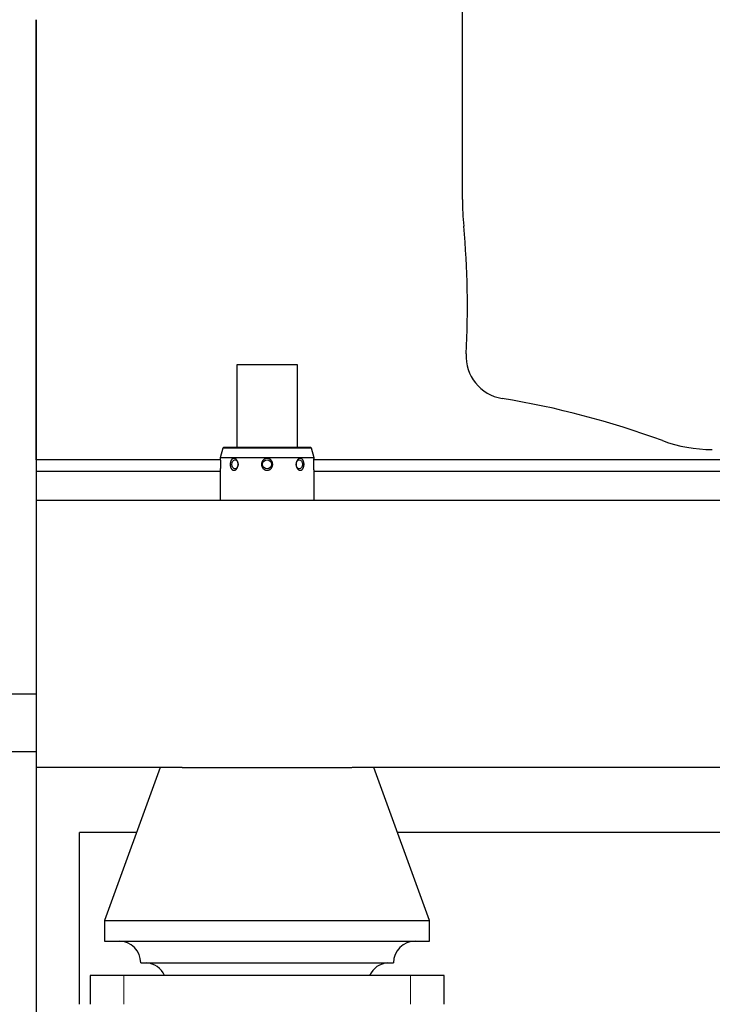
# Model space of a CAD drawing. Header units: inches. Extents: x 0 to 23760, y -13 to 16800.
# Tile 96 of 256: x 2899 to 3379, y 11462 to 12144. Entities that reach past the tile are written whole.
import ezdxf

# ---------------------------------------------------------------- set-up
doc = ezdxf.new("R2010")
doc.units = ezdxf.units.IN
doc.layers.add('1', color=7, linetype='Continuous', true_color=0xffffff)
doc.layers.add('254', color=7, linetype='Continuous', true_color=0xffffff)
doc.styles.add('latin_extended', font='simplex.shx')
doc.dimstyles.get("Standard").update_dxf_attribs({"dimtxt": 0.18, "dimasz": 0.18, "dimexe": 0.18, "dimexo": 0.0625, "dimgap": 0.09, "dimtad": 0, "dimtih": 1, "dimtoh": 1, "dimdec": 4, "dimzin": 0, "dimdsep": 46, "dimtxsty": 'Standard', "dimcen": 0.09, "dimadec": 0, "dimazin": 0, "dimtfac": 1, "dimtdec": 4, "dimtofl": 0, "dimtmove": 0, "dimatfit": 3, "dimfxl": 1, "dimtolj": 1, "dimtzin": 0, "dimarcsym": 0})

# ---------------------------------------------------------------- blocks, each defined once
blk = doc.blocks.new('_U12')
at = {"layer": '254', "color": 3, "linetype": 'Continuous', "lineweight": 13, "transparency": 16777216}
for p, q in [((8888.53, 13749.35), (8888.53, 9406.97)), ((1002.55, 13394.36), (1002.55, 9406.97)), ((1142.55, 9446.97), (8748.53, 9446.97))]:
    blk.add_line(p, q, dxfattribs=at)
at = {"layer": '254', "color": 3, "transparency": 16777216}
for points in [[(1142.55, 9470.3), (1142.55, 9423.63), (1002.55, 9446.97)], [(8748.53, 9423.63), (8748.53, 9470.3), (8888.53, 9446.97)]]:
    blk.add_solid(points, dxfattribs=at)
at = {"layer": 'Defpoints', "color": 0, "transparency": 16777216}
for p in [(8888.53, 13789.35), (1002.55, 13434.36), (8888.53, 9446.97)]:
    blk.add_point(p, dxfattribs=at)
at = {"layer": '254', "color": 2, "lineweight": 13, "transparency": 16777216, "insert": (4702.21, 9656.97), "char_height": 140, "attachment_point": 1, "style": 'latin_extended'}
blk.add_mtext('\\A1;7886', dxfattribs=at)

msp = doc.modelspace()

# ---------------------------------------------------------------- linework, layer by layer
at = {"layer": '1', "color": 2, "linetype": 'Continuous', "lineweight": 25}
for p, q in [((3205.796, 12019.851), (3205.796, 12242.869)), ((2910.534, 12144.358), (2910.534, 11839.384)), ((2910.534, 11839.387), (2910.534, 12144.35)), ((3091.534, 11905.36), (3049.534, 11905.36)), ((3049.534, 11905.36), (3049.534, 11848.361)), ((3091.534, 11848.361), (3091.534, 11905.36)), ((3039.851, 11847.677), (3038.034, 11840.896)), ((3040.534, 11848.36), (3039.851, 11847.677)), ((3101.217, 11847.677), (3039.851, 11847.677)), ((3040.534, 11848.36), (3100.534, 11848.36)), ((3101.217, 11847.677), (3100.534, 11848.36)), ((3103.034, 11840.896), (3101.217, 11847.677)), ((3103.034, 11840.896), (3038.034, 11840.896)), ((3038.034, 11840.896), (3038.034, 11840.444)), ((3103.034, 11840.417), (3103.034, 11840.896)), ((2910.534, 11839.384), (2910.534, 11831.369)), ((3038.167, 11839.384), (2910.534, 11839.384)), ((3598.186, 11839.384), (3102.971, 11839.384)), ((2910.534, 11831.369), (2910.534, 11811.36)), ((3038.084, 11831.369), (2910.534, 11831.369)), ((3038.034, 11832.313), (3038.034, 11811.361)), ((3103.034, 11811.36), (3103.034, 11832.271)), ((3598.104, 11831.369), (3103.053, 11831.369)), ((2910.534, 11811.36), (2910.534, 11626.36)), ((7717.68, 11811.36), (2910.534, 11811.36)), ((2878.534, 11677.36), (2910.534, 11677.36)), ((2878.534, 11637.36), (2910.534, 11637.36)), ((3011.817, 11626.36), (2910.534, 11626.36)), ((2910.534, 11626.36), (2910.534, 11432.361)), ((2996.534, 11626.36), (2958.034, 11520.36)), ((3011.778, 11626.36), (3129.293, 11626.36)), ((3571.836, 11626.36), (3129.321, 11626.36)), ((3183.034, 11520.36), (3144.534, 11626.36)), ((2980.25, 11581.36), (2940.534, 11581.36)), ((2940.534, 11462.361), (2940.534, 11581.36)), ((3540.199, 11581.36), (3160.892, 11581.36)), ((2958.034, 11520.36), (3183.034, 11520.36)), ((2958.034, 11520.36), (2958.034, 11506.128)), ((3183.034, 11506.128), (3183.034, 11520.36)), ((2958.034, 11506.128), (3183.034, 11506.128)), ((2983.034, 11491.128), (3158.034, 11491.128)), ((2971.34, 11482.36), (2948.034, 11482.36)), ((2948.034, 11482.36), (2948.034, 11462.36)), ((3169.727, 11482.36), (2971.34, 11482.36)), ((3193.034, 11482.36), (3169.727, 11482.36)), ((3193.034, 11462.36), (3193.034, 11482.36))]:
    msp.add_line(p, q, dxfattribs=at)
at = {"layer": '1', "color": 110, "linetype": 'Continuous', "lineweight": 13}
for p, q in [((2971.34, 11462.36), (2971.34, 11482.36)), ((3169.727, 11462.36), (3169.727, 11482.36))]:
    msp.add_line(p, q, dxfattribs=at)
at = {"layer": '1', "color": 2, "linetype": 'Continuous', "lineweight": 25}
msp.add_circle((3070.534, 11836.36), 3.1, dxfattribs=at)
for centre, radius, start, end in [((3405.534, 12019.851), 199.738, 180, 185.314754), ((2608.973, 11945.75), 600.262, 356.870876, 5.314754), ((3238.034, 11911.36), 29.738, 176.870876, 260.741971), ((3136.679, 11289.567), 600.262, 69.764088, 80.741956), ((3378.799, 11946.36), 99.738, 249.764088, 270), ((2968.034, 11491.128), 15, 0, 90), ((3173.034, 11491.128), 15, 90, 180), ((2985.869, 11476.173), 15, 24.359101, 85.546788), ((3155.198, 11476.173), 15, 94.453212, 155.640899)]:
    msp.add_arc(centre, radius, start, end, dxfattribs=at)
for centre, major_axis in [((3048.26, 11836.36), (0, -3.1)), ((3092.808, 11836.36), (0, 3.1))]:
    msp.add_ellipse(centre, major_axis=major_axis, ratio=0.7071068, dxfattribs=at)
for points, knots in [([(3038.034, 11840.46), (3038.034, 11840.46), (3038.034, 11840.46), (3038.034, 11840.459), (3038.034, 11840.458), (3038.034, 11840.456), (3038.034, 11840.454), (3038.036, 11840.443), (3038.039, 11840.411), (3038.046, 11840.352), (3038.052, 11840.297), (3038.054, 11840.277), (3038.058, 11840.234), (3038.061, 11840.211), (3038.069, 11840.136), (3038.074, 11840.081), (3038.087, 11839.958), (3038.093, 11839.891), (3038.104, 11839.781), (3038.109, 11839.724), (3038.114, 11839.664), (3038.118, 11839.624), (3038.12, 11839.603), (3038.129, 11839.498), (3038.137, 11839.409), (3038.152, 11839.224), (3038.167, 11839.03), (3038.182, 11838.819), (3038.19, 11838.682), (3038.192, 11838.655), (3038.196, 11838.599), (3038.201, 11838.515), (3038.206, 11838.43), (3038.215, 11838.257), (3038.227, 11838.022), (3038.237, 11837.778), (3038.244, 11837.591), (3038.246, 11837.528), (3038.249, 11837.433), (3038.25, 11837.401), (3038.252, 11837.337), (3038.252, 11837.305), (3038.257, 11837.145), (3038.262, 11836.888), (3038.265, 11836.5), (3038.265, 11836.239), (3038.263, 11836.043), (3038.263, 11835.977), (3038.261, 11835.846), (3038.26, 11835.782), (3038.257, 11835.588), (3038.251, 11835.333), (3038.243, 11835.084), (3038.235, 11834.899), (3038.233, 11834.838), (3038.228, 11834.717), (3038.225, 11834.656), (3038.216, 11834.476), (3038.203, 11834.243), (3038.19, 11834.023), (3038.175, 11833.81), (3038.168, 11833.707), (3038.16, 11833.607)], [0, 0, 0, 0, 0.005796, 0.005796, 0.0163726, 0.0163726, 0.0269493, 0.0269493, 0.0692558, 0.1115624, 0.1115624, 0.1327157, 0.1327157, 0.1538689, 0.1538689, 0.1961755, 0.1961755, 0.238482, 0.238482, 0.2596353, 0.270212, 0.270212, 0.2807886, 0.2807886, 0.3230951, 0.3230951, 0.3654017, 0.4077083, 0.4077083, 0.4182849, 0.4182849, 0.4288615, 0.4500148, 0.4500148, 0.4923214, 0.5346279, 0.5346279, 0.5557812, 0.5557812, 0.5663578, 0.5663578, 0.5769345, 0.5769345, 0.619241, 0.6615476, 0.7038541, 0.7038541, 0.7250074, 0.7250074, 0.7461607, 0.7461607, 0.7884672, 0.8307738, 0.8307738, 0.8519271, 0.8519271, 0.8730803, 0.8730803, 0.9153869, 0.9576934, 0.9576934, 1, 1, 1, 1]), ([(3048.915, 11832.774), (3048.831, 11832.707), (3048.658, 11832.587), (3048.48, 11832.491), (3048.299, 11832.409), (3048.207, 11832.374), (3048.091, 11832.339), (3048.068, 11832.332), (3048.021, 11832.32), (3047.951, 11832.302), (3047.882, 11832.289), (3047.743, 11832.268), (3047.558, 11832.253), (3047.375, 11832.267), (3047.261, 11832.284), (3047.239, 11832.288), (3047.193, 11832.296), (3047.17, 11832.301), (3047.103, 11832.317), (3047.058, 11832.329), (3046.926, 11832.37), (3046.754, 11832.439), (3046.59, 11832.533), (3046.489, 11832.6), (3046.469, 11832.614), (3046.429, 11832.643), (3046.41, 11832.657), (3046.351, 11832.702), (3046.312, 11832.734), (3046.2, 11832.832), (3046.127, 11832.904), (3045.989, 11833.056), (3045.923, 11833.138), (3045.827, 11833.268), (3045.796, 11833.313), (3045.751, 11833.382), (3045.736, 11833.406), (3045.706, 11833.453), (3045.634, 11833.572), (3045.567, 11833.697), (3045.466, 11833.904), (3045.419, 11834.011), (3045.354, 11834.178), (3045.323, 11834.262), (3045.294, 11834.349), (3045.274, 11834.407), (3045.265, 11834.436), (3045.219, 11834.583), (3045.186, 11834.703), (3045.128, 11834.946), (3045.077, 11835.193), (3045.04, 11835.446), (3045.022, 11835.607), (3045.018, 11835.639), (3045.012, 11835.704), (3045.008, 11835.737), (3045, 11835.834), (3044.995, 11835.899), (3044.984, 11836.095), (3044.977, 11836.355), (3044.987, 11836.744), (3045.009, 11837.002), (3045.027, 11837.164), (3045.031, 11837.196), (3045.039, 11837.261), (3045.052, 11837.357), (3045.067, 11837.452), (3045.1, 11837.64), (3045.151, 11837.886), (3045.215, 11838.125), (3045.27, 11838.3), (3045.298, 11838.387), (3045.329, 11838.473), (3045.35, 11838.529), (3045.36, 11838.558), (3045.415, 11838.698), (3045.508, 11838.913), (3045.614, 11839.113), (3045.727, 11839.304), (3045.787, 11839.396), (3045.881, 11839.527), (3045.914, 11839.569), (3045.981, 11839.652), (3046.015, 11839.692), (3046.119, 11839.808), (3046.263, 11839.951), (3046.416, 11840.071), (3046.536, 11840.152), (3046.576, 11840.178), (3046.659, 11840.226), (3046.701, 11840.248), (3046.828, 11840.311), (3046.915, 11840.346), (3047.09, 11840.402), (3047.179, 11840.423), (3047.359, 11840.452), (3047.45, 11840.46), (3047.566, 11840.46), (3047.59, 11840.46), (3047.636, 11840.459), (3047.66, 11840.457), (3047.73, 11840.452), (3047.776, 11840.447), (3047.915, 11840.427), (3048.1, 11840.386), (3048.283, 11840.318), (3048.397, 11840.267), (3048.42, 11840.256), (3048.465, 11840.234), (3048.488, 11840.223), (3048.556, 11840.187), (3048.6, 11840.162), (3048.733, 11840.081), (3048.905, 11839.962), (3049.069, 11839.82), (3049.188, 11839.705), (3049.228, 11839.666), (3049.286, 11839.604), (3049.305, 11839.583), (3049.343, 11839.54), (3049.437, 11839.433), (3049.526, 11839.319), (3049.661, 11839.128), (3049.725, 11839.028), (3049.816, 11838.872), (3049.86, 11838.793), (3049.903, 11838.711), (3049.93, 11838.656), (3049.944, 11838.628), (3050.011, 11838.489), (3050.06, 11838.375), (3050.15, 11838.141), (3050.232, 11837.903), (3050.297, 11837.656), (3050.332, 11837.498), (3050.338, 11837.467), (3050.351, 11837.403), (3050.357, 11837.371), (3050.375, 11837.275), (3050.386, 11837.211), (3050.414, 11837.019), (3050.442, 11836.761), (3050.452, 11836.501), (3050.452, 11836.306), (3050.45, 11836.208), (3050.446, 11836.11), (3050.443, 11836.044), (3050.441, 11836.011), (3050.429, 11835.848), (3050.402, 11835.589), (3050.333, 11835.209), (3050.27, 11834.962), (3050.216, 11834.779), (3050.196, 11834.718), (3050.166, 11834.628), (3050.155, 11834.598), (3050.134, 11834.538), (3050.079, 11834.39), (3049.969, 11834.133), (3049.857, 11833.919), (3049.736, 11833.711), (3049.673, 11833.611), (3049.588, 11833.49), (3049.571, 11833.466), (3049.536, 11833.418), (3049.518, 11833.395), (3049.465, 11833.326), (3049.429, 11833.281), (3049.318, 11833.149), (3049.241, 11833.067), (3049.082, 11832.913), (3049, 11832.841), (3048.915, 11832.774)], [0, 0, 0, 0, 0.015625, 0.03125, 0.03125, 0.046875, 0.046875, 0.0507812, 0.0507812, 0.0546875, 0.0625, 0.0625, 0.078125, 0.09375, 0.09375, 0.0976562, 0.0976562, 0.1015625, 0.1015625, 0.109375, 0.109375, 0.125, 0.140625, 0.140625, 0.1445312, 0.1445312, 0.1484375, 0.1484375, 0.15625, 0.15625, 0.171875, 0.171875, 0.1875, 0.1875, 0.1953125, 0.1953125, 0.1992187, 0.1992187, 0.203125, 0.21875, 0.21875, 0.234375, 0.234375, 0.2421875, 0.2460937, 0.2460937, 0.25, 0.25, 0.265625, 0.265625, 0.28125, 0.296875, 0.296875, 0.3007812, 0.3007812, 0.3046875, 0.3046875, 0.3125, 0.3125, 0.328125, 0.34375, 0.359375, 0.359375, 0.3632813, 0.3632813, 0.3671875, 0.375, 0.375, 0.390625, 0.40625, 0.40625, 0.4140625, 0.4179688, 0.4179688, 0.421875, 0.421875, 0.4375, 0.453125, 0.453125, 0.46875, 0.46875, 0.4765625, 0.4765625, 0.484375, 0.484375, 0.5, 0.515625, 0.515625, 0.5234375, 0.5234375, 0.53125, 0.53125, 0.546875, 0.546875, 0.5625, 0.5625, 0.578125, 0.578125, 0.5820313, 0.5820313, 0.5859375, 0.5859375, 0.59375, 0.59375, 0.609375, 0.625, 0.625, 0.6289063, 0.6289063, 0.6328125, 0.6328125, 0.640625, 0.640625, 0.65625, 0.671875, 0.671875, 0.6796875, 0.6796875, 0.6835938, 0.6835938, 0.6875, 0.703125, 0.703125, 0.71875, 0.71875, 0.7265625, 0.7304688, 0.7304688, 0.734375, 0.734375, 0.75, 0.75, 0.765625, 0.78125, 0.78125, 0.7851563, 0.7851563, 0.7890625, 0.7890625, 0.796875, 0.796875, 0.8125, 0.828125, 0.828125, 0.8359375, 0.8398438, 0.8398438, 0.84375, 0.84375, 0.859375, 0.875, 0.890625, 0.890625, 0.8984375, 0.8984375, 0.9023438, 0.9023438, 0.90625, 0.921875, 0.9375, 0.9375, 0.953125, 0.953125, 0.9570313, 0.9570313, 0.9609375, 0.9609375, 0.96875, 0.96875, 0.984375, 0.984375, 1, 1, 1, 1]), ([(3071.767, 11832.475), (3071.643, 11832.43), (3071.392, 11832.356), (3071.137, 11832.308), (3070.879, 11832.274), (3070.749, 11832.264), (3070.584, 11832.26), (3070.551, 11832.26), (3070.486, 11832.26), (3070.387, 11832.262), (3070.289, 11832.268), (3070.095, 11832.285), (3069.837, 11832.32), (3069.584, 11832.384), (3069.396, 11832.441), (3069.334, 11832.462), (3069.211, 11832.508), (3069.15, 11832.532), (3068.97, 11832.609), (3068.737, 11832.723), (3068.516, 11832.861), (3068.382, 11832.954), (3068.355, 11832.974), (3068.302, 11833.012), (3068.276, 11833.032), (3068.198, 11833.093), (3068.147, 11833.134), (3067.999, 11833.262), (3067.905, 11833.351), (3067.726, 11833.539), (3067.64, 11833.637), (3067.52, 11833.791), (3067.48, 11833.844), (3067.424, 11833.924), (3067.405, 11833.951), (3067.368, 11834.005), (3067.278, 11834.142), (3067.197, 11834.283), (3067.078, 11834.514), (3066.97, 11834.75), (3066.884, 11834.997), (3066.836, 11835.154), (3066.827, 11835.186), (3066.81, 11835.249), (3066.785, 11835.344), (3066.763, 11835.439), (3066.725, 11835.631), (3066.685, 11835.888), (3066.668, 11836.147), (3066.664, 11836.343), (3066.665, 11836.408), (3066.667, 11836.507), (3066.668, 11836.539), (3066.672, 11836.605), (3066.682, 11836.769), (3066.716, 11837.06), (3066.769, 11837.314), (3066.834, 11837.565), (3066.872, 11837.69), (3066.927, 11837.844), (3066.939, 11837.874), (3066.962, 11837.936), (3066.975, 11837.966), (3067.012, 11838.057), (3067.038, 11838.117), (3067.121, 11838.294), (3067.242, 11838.524), (3067.383, 11838.742), (3067.535, 11838.952), (3067.616, 11839.054), (3067.724, 11839.177), (3067.746, 11839.202), (3067.791, 11839.25), (3067.858, 11839.321), (3067.928, 11839.39), (3068.07, 11839.523), (3068.169, 11839.607), (3068.375, 11839.764), (3068.482, 11839.837), (3068.648, 11839.94), (3068.705, 11839.973), (3068.791, 11840.02), (3068.82, 11840.035), (3068.879, 11840.065), (3069.025, 11840.138), (3069.296, 11840.251), (3069.544, 11840.326), (3069.797, 11840.387), (3069.925, 11840.411), (3070.088, 11840.433), (3070.121, 11840.437), (3070.186, 11840.444), (3070.284, 11840.453), (3070.382, 11840.458), (3070.577, 11840.462), (3070.837, 11840.455), (3071.095, 11840.419), (3071.289, 11840.382), (3071.353, 11840.368), (3071.481, 11840.336), (3071.544, 11840.318), (3071.731, 11840.261), (3071.975, 11840.172), (3072.209, 11840.058), (3072.352, 11839.978), (3072.381, 11839.962), (3072.437, 11839.929), (3072.465, 11839.912), (3072.549, 11839.859), (3072.604, 11839.823), (3072.764, 11839.711), (3072.867, 11839.632), (3073.064, 11839.463), (3073.159, 11839.373), (3073.294, 11839.232), (3073.338, 11839.183), (3073.403, 11839.109), (3073.424, 11839.084), (3073.466, 11839.033), (3073.568, 11838.906), (3073.663, 11838.773), (3073.803, 11838.555), (3073.868, 11838.442), (3073.957, 11838.269), (3074, 11838.181), (3074.04, 11838.091), (3074.066, 11838.031), (3074.079, 11838), (3074.14, 11837.848), (3074.184, 11837.725), (3074.258, 11837.475), (3074.322, 11837.224), (3074.362, 11836.966), (3074.384, 11836.771), (3074.389, 11836.706), (3074.398, 11836.575), (3074.401, 11836.509), (3074.404, 11836.313), (3074.398, 11836.053), (3074.368, 11835.795), (3074.326, 11835.538), (3074.299, 11835.41), (3074.258, 11835.251), (3074.25, 11835.22), (3074.232, 11835.156), (3074.204, 11835.062), (3074.173, 11834.969), (3074.107, 11834.785), (3074.008, 11834.545), (3073.888, 11834.315), (3073.79, 11834.147), (3073.738, 11834.064), (3073.684, 11833.982), (3073.647, 11833.928), (3073.628, 11833.901), (3073.532, 11833.768), (3073.369, 11833.564), (3073.189, 11833.378), (3073, 11833.201), (3072.901, 11833.116), (3072.746, 11832.997), (3072.693, 11832.959), (3072.612, 11832.903), (3072.584, 11832.885), (3072.529, 11832.849), (3072.391, 11832.761), (3072.247, 11832.683), (3072.012, 11832.57), (3071.891, 11832.519), (3071.767, 11832.475)], [0, 0, 0, 0, 0.015625, 0.03125, 0.03125, 0.046875, 0.046875, 0.0507812, 0.0507812, 0.0546875, 0.0625, 0.0625, 0.078125, 0.09375, 0.09375, 0.1015625, 0.1015625, 0.109375, 0.109375, 0.125, 0.140625, 0.140625, 0.1445312, 0.1445312, 0.1484375, 0.1484375, 0.15625, 0.15625, 0.171875, 0.171875, 0.1875, 0.1875, 0.1953125, 0.1953125, 0.1992187, 0.1992187, 0.203125, 0.21875, 0.21875, 0.234375, 0.25, 0.25, 0.2539062, 0.2539062, 0.2578125, 0.265625, 0.265625, 0.28125, 0.296875, 0.296875, 0.3046875, 0.3046875, 0.3085937, 0.3085937, 0.3125, 0.328125, 0.34375, 0.34375, 0.359375, 0.359375, 0.3632812, 0.3632812, 0.3671875, 0.3671875, 0.375, 0.375, 0.390625, 0.40625, 0.40625, 0.421875, 0.421875, 0.4257812, 0.4257812, 0.4296875, 0.4375, 0.4375, 0.453125, 0.453125, 0.46875, 0.46875, 0.4765625, 0.4765625, 0.4804687, 0.4804687, 0.484375, 0.5, 0.515625, 0.515625, 0.53125, 0.53125, 0.5351562, 0.5351562, 0.5390625, 0.546875, 0.546875, 0.5625, 0.578125, 0.578125, 0.5859375, 0.5859375, 0.59375, 0.59375, 0.609375, 0.625, 0.625, 0.6289062, 0.6289062, 0.6328125, 0.6328125, 0.640625, 0.640625, 0.65625, 0.65625, 0.671875, 0.671875, 0.6796875, 0.6796875, 0.6835937, 0.6835937, 0.6875, 0.703125, 0.703125, 0.71875, 0.71875, 0.7265625, 0.7304687, 0.7304687, 0.734375, 0.734375, 0.75, 0.75, 0.765625, 0.78125, 0.78125, 0.7890625, 0.7890625, 0.796875, 0.796875, 0.8125, 0.828125, 0.828125, 0.84375, 0.84375, 0.8476562, 0.8476562, 0.8515625, 0.859375, 0.859375, 0.875, 0.890625, 0.890625, 0.8984375, 0.9023437, 0.9023437, 0.90625, 0.90625, 0.921875, 0.9375, 0.9375, 0.953125, 0.953125, 0.9609375, 0.9609375, 0.9648437, 0.9648437, 0.96875, 0.984375, 0.984375, 1, 1, 1, 1]), ([(3093.437, 11832.262), (3093.344, 11832.266), (3093.251, 11832.277), (3093.066, 11832.313), (3092.882, 11832.362), (3092.699, 11832.438), (3092.586, 11832.495), (3092.563, 11832.506), (3092.518, 11832.531), (3092.451, 11832.568), (3092.385, 11832.609), (3092.255, 11832.694), (3092.085, 11832.821), (3091.924, 11832.969), (3091.806, 11833.09), (3091.768, 11833.131), (3091.692, 11833.217), (3091.655, 11833.261), (3091.547, 11833.395), (3091.409, 11833.583), (3091.285, 11833.787), (3091.197, 11833.947), (3091.169, 11834.001), (3091.127, 11834.084), (3091.114, 11834.112), (3091.087, 11834.168), (3091.022, 11834.309), (3090.964, 11834.453), (3090.879, 11834.689), (3090.803, 11834.93), (3090.744, 11835.18), (3090.706, 11835.372), (3090.694, 11835.436), (3090.674, 11835.564), (3090.665, 11835.628), (3090.641, 11835.821), (3090.618, 11836.079), (3090.614, 11836.339), (3090.618, 11836.535), (3090.62, 11836.6), (3090.626, 11836.699), (3090.628, 11836.731), (3090.633, 11836.797), (3090.647, 11836.96), (3090.684, 11837.249), (3090.735, 11837.5), (3090.795, 11837.749), (3090.829, 11837.871), (3090.878, 11838.023), (3090.888, 11838.053), (3090.909, 11838.113), (3090.919, 11838.143), (3090.952, 11838.232), (3090.974, 11838.291), (3091.045, 11838.464), (3091.148, 11838.688), (3091.265, 11838.898), (3091.389, 11839.101), (3091.455, 11839.2), (3091.543, 11839.318), (3091.561, 11839.341), (3091.596, 11839.387), (3091.65, 11839.455), (3091.706, 11839.52), (3091.819, 11839.646), (3091.897, 11839.725), (3092.057, 11839.871), (3092.14, 11839.94), (3092.268, 11840.034), (3092.311, 11840.064), (3092.377, 11840.106), (3092.399, 11840.12), (3092.444, 11840.147), (3092.555, 11840.213), (3092.757, 11840.312), (3092.94, 11840.373), (3093.078, 11840.409), (3093.148, 11840.425), (3093.218, 11840.436), (3093.264, 11840.443), (3093.288, 11840.446), (3093.405, 11840.459), (3093.498, 11840.463), (3093.681, 11840.455), (3093.862, 11840.434), (3094.04, 11840.384), (3094.15, 11840.345), (3094.172, 11840.337), (3094.215, 11840.319), (3094.28, 11840.291), (3094.343, 11840.26), (3094.468, 11840.193), (3094.63, 11840.092), (3094.782, 11839.966), (3094.893, 11839.862), (3094.93, 11839.825), (3095.001, 11839.751), (3095.036, 11839.712), (3095.137, 11839.592), (3095.266, 11839.423), (3095.383, 11839.235), (3095.452, 11839.112), (3095.466, 11839.087), (3095.493, 11839.037), (3095.506, 11839.011), (3095.545, 11838.934), (3095.57, 11838.881), (3095.643, 11838.722), (3095.688, 11838.612), (3095.77, 11838.387), (3095.808, 11838.272), (3095.859, 11838.094), (3095.884, 11838.004), (3095.906, 11837.913), (3095.921, 11837.851), (3095.928, 11837.821), (3095.962, 11837.666), (3095.986, 11837.541), (3096.026, 11837.288), (3096.058, 11837.034), (3096.076, 11836.775), (3096.083, 11836.612), (3096.084, 11836.579), (3096.085, 11836.513), (3096.086, 11836.48), (3096.087, 11836.382), (3096.087, 11836.316), (3096.084, 11836.12), (3096.073, 11835.861), (3096.047, 11835.604), (3096.014, 11835.35), (3095.993, 11835.223), (3095.963, 11835.066), (3095.957, 11835.035), (3095.944, 11834.973), (3095.924, 11834.88), (3095.902, 11834.788), (3095.855, 11834.608), (3095.786, 11834.372), (3095.703, 11834.148), (3095.635, 11833.985), (3095.6, 11833.904), (3095.563, 11833.825), (3095.537, 11833.772), (3095.524, 11833.746), (3095.459, 11833.618), (3095.348, 11833.422), (3095.225, 11833.245), (3095.096, 11833.077), (3095.028, 11832.998), (3094.939, 11832.905), (3094.921, 11832.887), (3094.885, 11832.851), (3094.866, 11832.834), (3094.811, 11832.782), (3094.773, 11832.749), (3094.658, 11832.655), (3094.501, 11832.542), (3094.335, 11832.454), (3094.207, 11832.398), (3094.142, 11832.372), (3094.076, 11832.35), (3094.032, 11832.336), (3094.009, 11832.329), (3093.897, 11832.299), (3093.807, 11832.282), (3093.669, 11832.266), (3093.623, 11832.263), (3093.531, 11832.26), (3093.484, 11832.26), (3093.437, 11832.262)], [0, 0, 0, 0, 0.015625, 0.015625, 0.03125, 0.046875, 0.046875, 0.0507813, 0.0507813, 0.0546875, 0.0625, 0.0625, 0.078125, 0.09375, 0.09375, 0.1015625, 0.1015625, 0.109375, 0.109375, 0.125, 0.140625, 0.140625, 0.1484375, 0.1484375, 0.1523438, 0.1523438, 0.15625, 0.171875, 0.171875, 0.1875, 0.203125, 0.203125, 0.2109375, 0.2109375, 0.21875, 0.21875, 0.234375, 0.25, 0.25, 0.2578125, 0.2578125, 0.2617188, 0.2617188, 0.265625, 0.28125, 0.296875, 0.296875, 0.3125, 0.3125, 0.3164063, 0.3164063, 0.3203125, 0.3203125, 0.328125, 0.328125, 0.34375, 0.359375, 0.359375, 0.375, 0.375, 0.3789063, 0.3789063, 0.3828125, 0.390625, 0.390625, 0.40625, 0.40625, 0.421875, 0.421875, 0.4296875, 0.4296875, 0.4335938, 0.4335938, 0.4375, 0.453125, 0.46875, 0.46875, 0.4765625, 0.4804688, 0.4804688, 0.484375, 0.484375, 0.5, 0.5, 0.515625, 0.53125, 0.53125, 0.5351563, 0.5351563, 0.5390625, 0.546875, 0.546875, 0.5625, 0.578125, 0.578125, 0.5859375, 0.5859375, 0.59375, 0.59375, 0.609375, 0.625, 0.625, 0.6289062, 0.6289062, 0.6328125, 0.6328125, 0.640625, 0.640625, 0.65625, 0.65625, 0.671875, 0.671875, 0.6796875, 0.6835937, 0.6835937, 0.6875, 0.6875, 0.703125, 0.703125, 0.71875, 0.734375, 0.734375, 0.7382812, 0.7382812, 0.7421875, 0.7421875, 0.75, 0.75, 0.765625, 0.78125, 0.78125, 0.796875, 0.796875, 0.8007812, 0.8007812, 0.8046875, 0.8125, 0.8125, 0.828125, 0.84375, 0.84375, 0.8515625, 0.8554687, 0.8554687, 0.859375, 0.859375, 0.875, 0.890625, 0.890625, 0.90625, 0.90625, 0.9101562, 0.9101562, 0.9140625, 0.9140625, 0.921875, 0.921875, 0.9375, 0.953125, 0.953125, 0.9609375, 0.9648437, 0.9648437, 0.96875, 0.96875, 0.984375, 0.984375, 0.9921875, 0.9921875, 1, 1, 1, 1]), ([(3102.902, 11833.676), (3102.895, 11833.777), (3102.887, 11833.882), (3102.873, 11834.099), (3102.859, 11834.322), (3102.847, 11834.558), (3102.836, 11834.8), (3102.831, 11834.922), (3102.822, 11835.17), (3102.814, 11835.421), (3102.809, 11835.677), (3102.806, 11835.871), (3102.805, 11835.936), (3102.804, 11836.035), (3102.804, 11836.067), (3102.803, 11836.133), (3102.802, 11836.297), (3102.803, 11836.59), (3102.806, 11836.848), (3102.81, 11837.105), (3102.813, 11837.233), (3102.818, 11837.424), (3102.82, 11837.488), (3102.824, 11837.614), (3102.827, 11837.677), (3102.834, 11837.862), (3102.844, 11838.104), (3102.856, 11838.336), (3102.866, 11838.506), (3102.871, 11838.59), (3102.876, 11838.672), (3102.88, 11838.727), (3102.882, 11838.754), (3102.891, 11838.889), (3102.906, 11839.097), (3102.921, 11839.286), (3102.936, 11839.467), (3102.943, 11839.553), (3102.954, 11839.675), (3102.958, 11839.714), (3102.963, 11839.772), (3102.965, 11839.791), (3102.968, 11839.828), (3102.977, 11839.918), (3102.991, 11840.064), (3103.002, 11840.169), (3103.012, 11840.262), (3103.016, 11840.303), (3103.021, 11840.345), (3103.022, 11840.353), (3103.024, 11840.368), (3103.026, 11840.39), (3103.028, 11840.407), (3103.031, 11840.437), (3103.033, 11840.45), (3103.034, 11840.459), (3103.034, 11840.46), (3103.034, 11840.46)], [0, 0, 0, 0, 0.0426676, 0.0426676, 0.0853352, 0.1280027, 0.1280027, 0.1706703, 0.1706703, 0.2133379, 0.2560055, 0.2560055, 0.2773392, 0.2773392, 0.2880061, 0.2880061, 0.298673, 0.3413406, 0.3840082, 0.3840082, 0.4266758, 0.4266758, 0.4480096, 0.4480096, 0.4693433, 0.4693433, 0.5120109, 0.5546785, 0.5546785, 0.5760123, 0.5866792, 0.5866792, 0.5973461, 0.5973461, 0.6400137, 0.6826812, 0.6826812, 0.7253488, 0.7253488, 0.7466826, 0.7466826, 0.7573495, 0.7573495, 0.7680164, 0.810684, 0.8533515, 0.8533515, 0.8960191, 0.8960191, 0.906686, 0.906686, 0.9173529, 0.9386867, 0.9386867, 0.9813543, 0.9813543, 1, 1, 1, 1]), ([(3038.16, 11833.607), (3038.153, 11833.507), (3038.137, 11833.317), (3038.123, 11833.146), (3038.108, 11832.986), (3038.101, 11832.91), (3038.087, 11832.769), (3038.081, 11832.705), (3038.069, 11832.59), (3038.064, 11832.538), (3038.054, 11832.447), (3038.05, 11832.408), (3038.046, 11832.368), (3038.045, 11832.36), (3038.043, 11832.345), (3038.042, 11832.338), (3038.04, 11832.319), (3038.039, 11832.308), (3038.036, 11832.28), (3038.034, 11832.264), (3038.034, 11832.26), (3038.034, 11832.26)], [0, 0, 0, 0, 0.1197461, 0.2394923, 0.2394923, 0.3592384, 0.3592384, 0.4789846, 0.4789846, 0.5987307, 0.5987307, 0.7184768, 0.7184768, 0.7484134, 0.7484134, 0.7783499, 0.7783499, 0.838223, 0.838223, 0.9579691, 1, 1, 1, 1]), ([(3103.034, 11832.26), (3103.034, 11832.26), (3103.034, 11832.26), (3103.034, 11832.261), (3103.033, 11832.263), (3103.032, 11832.275), (3103.029, 11832.305), (3103.022, 11832.362), (3103.018, 11832.406), (3103.017, 11832.415), (3103.015, 11832.435), (3103.013, 11832.445), (3103.01, 11832.477), (3103.008, 11832.499), (3103, 11832.572), (3102.989, 11832.681), (3102.976, 11832.814), (3102.965, 11832.923), (3102.962, 11832.96), (3102.956, 11833.019), (3102.955, 11833.039), (3102.951, 11833.079), (3102.942, 11833.182), (3102.932, 11833.292), (3102.921, 11833.43), (3102.917, 11833.478), (3102.91, 11833.575), (3102.906, 11833.625), (3102.902, 11833.676)], [0, 0, 0, 0, 0.0073572, 0.0073572, 0.065748, 0.065748, 0.1825295, 0.299311, 0.299311, 0.3285064, 0.3285064, 0.3577017, 0.3577017, 0.4160925, 0.4160925, 0.532874, 0.6496555, 0.6496555, 0.7080462, 0.7080462, 0.7372416, 0.7372416, 0.766437, 0.8832185, 0.8832185, 0.9416092, 0.9416092, 1, 1, 1, 1])]:
    msp.add_open_spline(points, degree=3, knots=knots, dxfattribs=at)

# ---------------------------------------------------------------- dimensions: what is measured, and where the dimension line sits
at = {"layer": '254', "color": 2, "linetype": 'Continuous', "lineweight": 13}
dim = msp.add_linear_dim(base=(8888.534, 9446.967), p1=(1002.554, 13434.36), p2=(8888.534, 13789.353), dimstyle='Standard', override={"dimscale": 40, "dimtxt": 3.5, "dimasz": 3.5, "dimexe": 1, "dimexo": 1, "dimgap": 1.75, "dimtad": 1, "dimtih": 1, "dimtoh": 0, "dimdec": 0, "dimlfac": 1, "dimzin": 8, "dimdsep": 46, "dimlunit": 2, "dimtxsty": 'latin_extended', "dimsah": 1, "dimse1": 0, "dimse2": 0, "dimsd1": 0, "dimsd2": 0, "dimclrd": 3, "dimclre": 3, "dimclrt": 2, "dimtol": 0, "dimtm": -0.1, "dimtfac": 0.714286, "dimtdec": 3, "dimtofl": 1, "dimtmove": 0, "dimtzin": 8, "dimlwd": 13, "dimlwe": 13}, dxfattribs=at)
dim.commit()
dim.dimension.update_dxf_attribs({"geometry": '_U12', "text_midpoint": (4945.544, 9446.967), "dimtype": 160})

doc.saveas('drawing.dxf')
